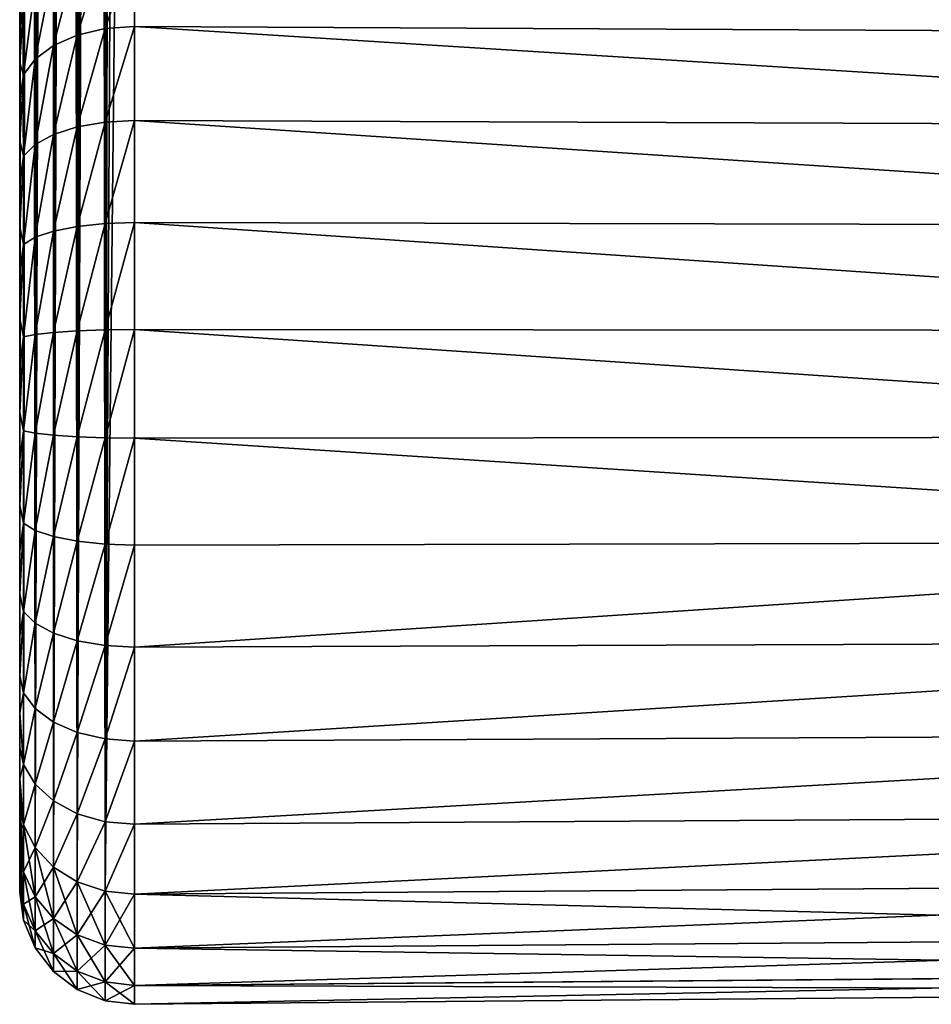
# Model space of a CAD drawing. Header units: metres. Extents: x -27 to 80, y -171 to 27.
# Tile 88 of 117: x 67.6 to 73.6, y -53.41 to -46.93. Entities that reach past the tile are written whole.
import ezdxf

# ---------------------------------------------------------------- set-up
doc = ezdxf.new("R2010")
doc.units = ezdxf.units.M
doc.layers.add('solid_509380_SW0003', color=7, linetype='CONTINUOUS')

msp = doc.modelspace()

# ---------------------------------------------------------------- linework, layer by layer
at = {"layer": 'solid_509380_SW0003'}
for points in [[(67.603958, -16.011112, 84.894806), (67.599998, -52.070217, 136.526657), (67.599998, -34.021507, 110.750427)], [(67.603958, -16.011112, 84.894806), (67.616364, -16.047302, 84.808983), (67.599998, -52.070217, 136.526657)], [(67.616364, -16.047302, 84.808983), (67.625839, -52.230087, 136.414719), (67.599998, -52.070217, 136.526657)], [(67.616364, -16.047302, 84.808983), (67.637871, -16.080791, 84.718163), (67.625839, -52.230087, 136.414719)], [(67.637871, -16.080791, 84.718163), (67.668915, -16.11071, 84.62365), (67.625839, -52.230087, 136.414719)], [(67.668915, -16.11071, 84.62365), (67.701675, -52.379086, 136.310379), (67.625839, -52.230087, 136.414719)], [(67.668915, -16.11071, 84.62365), (67.709633, -16.136621, 84.527489), (67.701675, -52.379086, 136.310379)], [(67.709633, -16.136621, 84.527489), (67.759178, -16.158106, 84.433411), (67.701675, -52.379086, 136.310379)], [(67.759178, -16.158106, 84.433411), (67.815712, -16.175009, 84.345337), (67.701675, -52.379086, 136.310379)], [(67.815712, -16.175009, 84.345337), (67.822273, -52.506756, 136.220993), (67.701675, -52.379086, 136.310379)], [(67.815712, -16.175009, 84.345337), (67.876762, -16.187687, 84.266678), (67.822273, -52.506756, 136.220993)], [(67.876762, -16.187687, 84.266678), (67.93959, -16.196749, 84.1996), (67.822273, -52.506756, 136.220993)], [(69.493401, -16.20332, 84.013184), (70.594154, -16.192434, 84.014381), (78.849907, -52.609543, 136.149017)], [(70.594154, -16.192434, 84.014381), (74.717346, -16.147501, 84.012947), (78.849907, -52.609543, 136.149017)], [(67.93959, -16.196749, 84.1996), (67.979301, -52.60429, 136.152695), (67.822273, -52.506756, 136.220993)], [(67.93959, -16.196749, 84.1996), (68.002678, -16.203064, 84.144127), (67.979301, -52.60429, 136.152695)], [(68.002678, -16.203064, 84.144127), (68.065041, -16.207403, 84.099724), (67.979301, -52.60429, 136.152695)], [(68.065041, -16.207403, 84.099724), (68.126038, -16.210194, 84.065315), (67.979301, -52.60429, 136.152695)], [(68.126038, -16.210194, 84.065315), (68.161926, -52.664951, 136.110214), (67.979301, -52.60429, 136.152695)], [(68.126038, -16.210194, 84.065315), (68.18573, -16.211988, 84.039963), (68.161926, -52.664951, 136.110214)], [(68.18573, -16.211988, 84.039963), (68.244118, -16.21286, 84.022552), (68.161926, -52.664951, 136.110214)], [(68.161926, -52.664951, 136.110214), (68.356544, -16.212776, 84.009392), (68.356544, -34.448666, 110.05294)], [(68.244118, -16.21286, 84.022552), (68.356544, -16.212776, 84.009392), (68.161926, -52.664951, 136.110214)], [(68.356544, -16.212776, 84.009392), (69.493401, -16.20332, 84.013184), (78.849907, -52.609543, 136.149017)], [(68.356544, -34.448666, 110.05294), (68.356544, -16.212776, 84.009392), (78.849907, -52.609543, 136.149017)], [(67.599998, -52.070217, 136.526657), (67.599998, -46.58493, 140.367493), (67.599998, -28.536221, 114.591263)], [(67.599998, -34.021507, 110.750427), (67.599998, -52.070217, 136.526657), (67.599998, -28.536221, 114.591263)], [(68.161926, -52.664951, 136.110214), (68.356544, -34.448666, 110.05294), (68.356544, -52.684559, 136.096497)], [(68.356544, -34.448666, 110.05294), (78.849907, -52.609543, 136.149017), (68.356544, -52.684559, 136.096497)], [(67.979301, -47.033192, 141.723785), (68.161926, -46.990719, 141.784454), (68.161926, -46.44669, 141.327957)], [(67.979301, -46.499054, 141.275589), (67.979301, -47.033192, 141.723785), (68.161926, -46.44669, 141.327957)], [(68.161926, -46.990719, 141.784454), (68.356544, -46.97699, 141.804062), (68.356544, -46.429764, 141.344879)], [(68.161926, -46.44669, 141.327957), (68.161926, -46.990719, 141.784454), (68.356544, -46.429764, 141.344879)], [(78.850685, -47.028854, 141.728577), (68.356544, -46.429764, 141.344879), (68.356544, -46.97699, 141.804062)], [(78.850685, -47.028854, 141.728577), (78.850113, -46.494068, 141.279678), (68.356544, -46.429764, 141.344879)], [(67.822273, -47.101486, 141.626251), (67.979301, -47.033192, 141.723785), (67.979301, -46.499054, 141.275589)], [(67.822273, -46.583244, 141.191406), (67.822273, -47.101486, 141.626251), (67.979301, -46.499054, 141.275589)], [(67.599998, -52.235229, 136.787064), (67.599998, -46.773197, 140.611618), (67.599998, -46.58493, 140.367493)], [(67.599998, -52.070217, 136.526657), (67.599998, -52.235229, 136.787064), (67.599998, -46.58493, 140.367493)], [(67.701675, -47.190884, 141.498581), (67.822273, -47.101486, 141.626251), (67.822273, -46.583244, 141.191406)], [(67.701675, -46.693455, 141.081192), (67.701675, -47.190884, 141.498581), (67.822273, -46.583244, 141.191406)], [(67.625839, -47.295212, 141.349594), (67.701675, -47.190884, 141.498581), (67.701675, -46.693455, 141.081192)], [(67.625839, -46.822071, 140.952576), (67.625839, -47.295212, 141.349594), (67.701675, -46.693455, 141.081192)], [(67.599998, -52.37598, 137.062408), (67.599998, -46.983795, 140.838058), (67.599998, -46.773197, 140.611618)], [(67.625839, -46.822071, 140.952576), (67.599998, -46.773197, 140.611618), (67.599998, -46.983795, 140.838058)], [(67.599998, -52.235229, 136.787064), (67.599998, -52.37598, 137.062408), (67.599998, -46.773197, 140.611618)], [(67.625839, -46.822071, 140.952576), (67.599998, -46.983795, 140.838058), (67.599998, -47.21452, 141.044205)], [(67.625839, -46.822071, 140.952576), (67.599998, -47.21452, 141.044205), (67.625839, -47.295212, 141.349594)], [(67.599998, -52.490788, 137.349731), (67.599998, -47.21452, 141.044205), (67.599998, -46.983795, 140.838058)], [(67.599998, -52.37598, 137.062408), (67.599998, -52.490788, 137.349731), (67.599998, -46.983795, 140.838058)], [(67.979301, -47.637047, 142.072433), (68.161926, -47.605747, 142.139542), (68.161926, -46.990719, 141.784454)], [(67.979301, -47.033192, 141.723785), (67.979301, -47.637047, 142.072433), (68.161926, -46.990719, 141.784454)], [(68.161926, -47.605747, 142.139542), (68.356544, -47.595634, 142.16124), (68.356544, -46.97699, 141.804062)], [(68.161926, -46.990719, 141.784454), (68.161926, -47.605747, 142.139542), (68.356544, -46.97699, 141.804062)], [(78.85157, -47.634041, 142.078079), (68.356544, -46.97699, 141.804062), (68.356544, -47.595634, 142.16124)], [(78.85157, -47.634041, 142.078079), (78.850685, -47.028854, 141.728577), (68.356544, -46.97699, 141.804062)], [(67.822273, -47.687363, 141.964523), (67.979301, -47.637047, 142.072433), (67.979301, -47.033192, 141.723785)], [(67.822273, -47.101486, 141.626251), (67.822273, -47.687363, 141.964523), (67.979301, -47.033192, 141.723785)], [(67.701675, -47.753231, 141.823257), (67.822273, -47.687363, 141.964523), (67.822273, -47.101486, 141.626251)], [(67.701675, -47.190884, 141.498581), (67.701675, -47.753231, 141.823257), (67.822273, -47.101486, 141.626251)], [(67.599998, -52.578545, 137.646271), (67.599998, -47.463165, 141.228104), (67.599998, -47.21452, 141.044205)], [(67.625839, -47.295212, 141.349594), (67.599998, -47.21452, 141.044205), (67.599998, -47.463165, 141.228104)], [(67.599998, -52.490788, 137.349731), (67.599998, -52.578545, 137.646271), (67.599998, -47.21452, 141.044205)], [(67.625839, -47.830105, 141.658417), (67.701675, -47.753231, 141.823257), (67.701675, -47.190884, 141.498581)], [(67.625839, -47.295212, 141.349594), (67.625839, -47.830105, 141.658417), (67.701675, -47.190884, 141.498581)], [(67.625839, -47.295212, 141.349594), (67.599998, -47.463165, 141.228104), (67.599998, -47.727776, 141.38829)], [(67.625839, -47.295212, 141.349594), (67.599998, -47.727776, 141.38829), (67.625839, -47.830105, 141.658417)], [(67.599998, -52.638573, 137.949707), (67.599998, -47.727776, 141.38829), (67.599998, -47.463165, 141.228104)], [(67.599998, -52.578545, 137.646271), (67.599998, -52.638573, 137.949707), (67.599998, -47.463165, 141.228104)], [(67.979301, -48.292263, 142.310913), (68.161926, -48.273098, 142.382431), (68.161926, -47.605747, 142.139542)], [(67.979301, -47.637047, 142.072433), (67.979301, -48.292263, 142.310913), (68.161926, -47.605747, 142.139542)], [(68.161926, -48.273098, 142.382431), (68.356544, -48.266903, 142.405563), (68.356544, -47.595634, 142.16124)], [(68.161926, -47.605747, 142.139542), (68.161926, -48.273098, 142.382431), (68.356544, -47.595634, 142.16124)], [(78.852654, -48.29044, 142.317032), (68.356544, -47.595634, 142.16124), (68.356544, -48.266903, 142.405563)], [(78.852654, -48.29044, 142.317032), (78.85157, -47.634041, 142.078079), (68.356544, -47.595634, 142.16124)], [(67.822273, -48.323078, 142.195892), (67.979301, -48.292263, 142.310913), (67.979301, -47.637047, 142.072433)], [(67.822273, -47.687363, 141.964523), (67.822273, -48.323078, 142.195892), (67.979301, -47.637047, 142.072433)], [(67.599998, -52.670345, 138.257416), (67.599998, -48.00605, 141.523376), (67.599998, -47.727776, 141.38829)], [(67.625839, -47.830105, 141.658417), (67.599998, -47.727776, 141.38829), (67.599998, -48.00605, 141.523376)], [(67.599998, -52.638573, 137.949707), (67.599998, -52.670345, 138.257416), (67.599998, -47.727776, 141.38829)], [(67.701675, -48.363419, 142.045349), (67.822273, -48.323078, 142.195892), (67.822273, -47.687363, 141.964523)], [(67.701675, -47.753231, 141.823257), (67.701675, -48.363419, 142.045349), (67.822273, -47.687363, 141.964523)], [(67.625839, -48.410496, 141.869659), (67.701675, -48.363419, 142.045349), (67.701675, -47.753231, 141.823257)], [(67.625839, -47.830105, 141.658417), (67.625839, -48.410496, 141.869659), (67.701675, -47.753231, 141.823257)], [(67.625839, -47.830105, 141.658417), (67.599998, -48.00605, 141.523376), (67.599998, -48.295601, 141.632217)], [(67.625839, -47.830105, 141.658417), (67.599998, -48.295601, 141.632217), (67.625839, -48.410496, 141.869659)], [(67.599998, -52.673584, 138.566727), (67.599998, -48.295601, 141.632217), (67.599998, -48.00605, 141.523376)], [(67.599998, -52.670345, 138.257416), (67.599998, -52.673584, 138.566727), (67.599998, -48.00605, 141.523376)], [(67.599998, -52.648262, 138.875), (67.599998, -48.593945, 141.713867), (67.599998, -48.295601, 141.632217)], [(67.625839, -48.410496, 141.869659), (67.599998, -48.295601, 141.632217), (67.599998, -48.593945, 141.713867)], [(67.599998, -52.673584, 138.566727), (67.599998, -52.648262, 138.875), (67.599998, -48.295601, 141.632217)], [(67.701675, -49.002899, 142.158112), (67.822273, -48.989315, 142.31337), (67.822273, -48.323078, 142.195892)], [(67.701675, -48.363419, 142.045349), (67.701675, -49.002899, 142.158112), (67.822273, -48.323078, 142.195892)], [(67.822273, -48.989315, 142.31337), (67.979301, -48.978939, 142.431992), (67.979301, -48.292263, 142.310913)], [(67.822273, -48.323078, 142.195892), (67.822273, -48.989315, 142.31337), (67.979301, -48.292263, 142.310913)], [(67.979301, -48.978939, 142.431992), (68.161926, -48.972485, 142.505753), (68.161926, -48.273098, 142.382431)], [(67.979301, -48.292263, 142.310913), (67.979301, -48.978939, 142.431992), (68.161926, -48.273098, 142.382431)], [(68.161926, -48.972485, 142.505753), (68.356544, -48.970398, 142.529602), (68.356544, -48.266903, 142.405563)], [(68.161926, -48.273098, 142.382431), (68.161926, -48.972485, 142.505753), (68.356544, -48.266903, 142.405563)], [(78.853806, -48.978237, 142.438324), (68.356544, -48.266903, 142.405563), (68.356544, -48.970398, 142.529602)], [(78.853806, -48.978237, 142.438324), (78.852654, -48.29044, 142.317032), (68.356544, -48.266903, 142.405563)], [(67.625839, -49.018753, 141.976913), (67.701675, -49.002899, 142.158112), (67.701675, -48.363419, 142.045349)], [(67.625839, -48.410496, 141.869659), (67.625839, -49.018753, 141.976913), (67.701675, -48.363419, 142.045349)], [(67.625839, -48.410496, 141.869659), (67.599998, -48.593945, 141.713867), (67.599998, -48.898556, 141.767624)], [(67.625839, -48.410496, 141.869659), (67.599998, -48.898556, 141.767624), (67.625839, -49.018753, 141.976913)], [(67.599998, -52.594601, 139.179626), (67.599998, -48.898556, 141.767624), (67.599998, -48.593945, 141.713867)], [(67.599998, -52.648262, 138.875), (67.599998, -52.594601, 139.179626), (67.599998, -48.593945, 141.713867)], [(67.599998, -52.51305, 139.478012), (67.599998, -49.206844, 141.793045), (67.599998, -48.898556, 141.767624)], [(67.625839, -49.018753, 141.976913), (67.599998, -48.898556, 141.767624), (67.599998, -49.206844, 141.793045)], [(67.599998, -52.594601, 139.179626), (67.599998, -52.51305, 139.478012), (67.599998, -48.898556, 141.767624)], [(67.979301, -49.676208, 142.431992), (68.161926, -49.682663, 142.505753), (68.161926, -48.972485, 142.505753)], [(67.979301, -48.978939, 142.431992), (67.979301, -49.676208, 142.431992), (68.161926, -48.972485, 142.505753)], [(68.161926, -49.682663, 142.505753), (68.356544, -49.68475, 142.529602), (68.356544, -48.970398, 142.529602)], [(68.161926, -48.972485, 142.505753), (68.161926, -49.682663, 142.505753), (68.356544, -48.970398, 142.529602)], [(78.854889, -49.676666, 142.438339), (68.356544, -48.970398, 142.529602), (68.356544, -49.68475, 142.529602)], [(78.854889, -49.676666, 142.438339), (78.853806, -48.978237, 142.438324), (68.356544, -48.970398, 142.529602)], [(67.625839, -49.018753, 141.976913), (67.599998, -49.206844, 141.793045), (67.599998, -49.51614, 141.789917)], [(67.625839, -49.018753, 141.976913), (67.599998, -49.51614, 141.789917), (67.625839, -49.636395, 141.976913)], [(67.625839, -49.636395, 141.976913), (67.701675, -49.652248, 142.158112), (67.701675, -49.002899, 142.158112)], [(67.625839, -49.018753, 141.976913), (67.625839, -49.636395, 141.976913), (67.701675, -49.002899, 142.158112)], [(67.701675, -49.652248, 142.158112), (67.822273, -49.665833, 142.31337), (67.822273, -48.989315, 142.31337)], [(67.701675, -49.002899, 142.158112), (67.701675, -49.652248, 142.158112), (67.822273, -48.989315, 142.31337)], [(67.822273, -49.665833, 142.31337), (67.979301, -49.676208, 142.431992), (67.979301, -48.978939, 142.431992)], [(67.822273, -48.989315, 142.31337), (67.822273, -49.665833, 142.31337), (67.979301, -48.978939, 142.431992)], [(67.599998, -52.404316, 139.767593), (67.599998, -49.51614, 141.789917), (67.599998, -49.206844, 141.793045)], [(67.599998, -52.51305, 139.478012), (67.599998, -52.404316, 139.767593), (67.599998, -49.206844, 141.793045)], [(67.599998, -52.269321, 140.045898), (67.599998, -49.823833, 141.75824), (67.599998, -49.51614, 141.789917)], [(67.625839, -49.636395, 141.976913), (67.599998, -49.51614, 141.789917), (67.599998, -49.823833, 141.75824)], [(67.599998, -52.404316, 139.767593), (67.599998, -52.269321, 140.045898), (67.599998, -49.51614, 141.789917)], [(67.625839, -49.636395, 141.976913), (67.599998, -49.823833, 141.75824), (67.599998, -50.127312, 141.698303)], [(67.625839, -49.636395, 141.976913), (67.599998, -50.127312, 141.698303), (67.625839, -50.244652, 141.869659)], [(67.625839, -49.636395, 141.976913), (67.625839, -50.244652, 141.869659), (67.701675, -49.652248, 142.158112)], [(67.625839, -50.244652, 141.869659), (67.701675, -50.291729, 142.045349), (67.701675, -49.652248, 142.158112)], [(67.701675, -49.652248, 142.158112), (67.701675, -50.291729, 142.045349), (67.822273, -49.665833, 142.31337)], [(67.701675, -50.291729, 142.045349), (67.822273, -50.332066, 142.195892), (67.822273, -49.665833, 142.31337)], [(67.822273, -49.665833, 142.31337), (67.822273, -50.332066, 142.195892), (67.979301, -49.676208, 142.431992)], [(67.822273, -50.332066, 142.195892), (67.979301, -50.362885, 142.310913), (67.979301, -49.676208, 142.431992)], [(67.979301, -49.676208, 142.431992), (67.979301, -50.362885, 142.310913), (68.161926, -49.682663, 142.505753)], [(67.979301, -50.362885, 142.310913), (68.161926, -50.38205, 142.382431), (68.161926, -49.682663, 142.505753)], [(68.161926, -49.682663, 142.505753), (68.161926, -50.38205, 142.382431), (68.356544, -49.68475, 142.529602)], [(68.161926, -50.38205, 142.382431), (68.356544, -50.388245, 142.405563), (68.356544, -49.68475, 142.529602)], [(78.855766, -50.364513, 142.317062), (78.854889, -49.676666, 142.438339), (68.356544, -49.68475, 142.529602)], [(78.855766, -50.364513, 142.317062), (68.356544, -49.68475, 142.529602), (68.356544, -50.388245, 142.405563)], [(67.599998, -52.109207, 140.310577), (67.599998, -50.127312, 141.698303), (67.599998, -49.823833, 141.75824)], [(67.599998, -52.269321, 140.045898), (67.599998, -52.109207, 140.310577), (67.599998, -49.823833, 141.75824)], [(67.599998, -51.925365, 140.559326), (67.599998, -50.423939, 141.610626), (67.599998, -50.127312, 141.698303)], [(67.625839, -50.244652, 141.869659), (67.599998, -50.127312, 141.698303), (67.599998, -50.423939, 141.610626)], [(67.599998, -52.109207, 140.310577), (67.599998, -51.925365, 140.559326), (67.599998, -50.127312, 141.698303)], [(67.625839, -50.244652, 141.869659), (67.599998, -50.423939, 141.610626), (67.599998, -50.711208, 141.495956)], [(67.625839, -50.244652, 141.869659), (67.599998, -50.711208, 141.495956), (67.625839, -50.825043, 141.658417)], [(67.625839, -50.244652, 141.869659), (67.625839, -50.825043, 141.658417), (67.701675, -50.291729, 142.045349)], [(67.625839, -50.825043, 141.658417), (67.701675, -50.901913, 141.823257), (67.701675, -50.291729, 142.045349)], [(67.701675, -50.291729, 142.045349), (67.701675, -50.901913, 141.823257), (67.822273, -50.332066, 142.195892)], [(67.701675, -50.901913, 141.823257), (67.822273, -50.967781, 141.964523), (67.822273, -50.332066, 142.195892)], [(67.822273, -50.332066, 142.195892), (67.822273, -50.967781, 141.964523), (67.979301, -50.362885, 142.310913)], [(67.822273, -50.967781, 141.964523), (67.979301, -51.018101, 142.072433), (67.979301, -50.362885, 142.310913)], [(67.979301, -50.362885, 142.310913), (67.979301, -51.018101, 142.072433), (68.161926, -50.38205, 142.382431)], [(67.979301, -51.018101, 142.072433), (68.161926, -51.049397, 142.139542), (68.161926, -50.38205, 142.382431)], [(68.161926, -50.38205, 142.382431), (68.161926, -51.049397, 142.139542), (68.356544, -50.388245, 142.405563)], [(68.161926, -51.049397, 142.139542), (68.356544, -51.059513, 142.16124), (68.356544, -50.388245, 142.405563)], [(78.855766, -50.364513, 142.317062), (68.356544, -50.388245, 142.405563), (68.356544, -51.059513, 142.16124)], [(78.856346, -51.020847, 142.078156), (78.855766, -50.364513, 142.317062), (68.356544, -51.059513, 142.16124)], [(67.599998, -51.719349, 140.790039), (67.599998, -50.711208, 141.495956), (67.599998, -50.423939, 141.610626)], [(67.599998, -51.925365, 140.559326), (67.599998, -51.719349, 140.790039), (67.599998, -50.423939, 141.610626)], [(67.599998, -51.492901, 141.000793), (67.599998, -50.986694, 141.35524), (67.599998, -50.711208, 141.495956)], [(67.625839, -50.825043, 141.658417), (67.599998, -50.711208, 141.495956), (67.599998, -50.986694, 141.35524)], [(67.599998, -51.719349, 140.790039), (67.599998, -51.492901, 141.000793), (67.599998, -50.711208, 141.495956)], [(67.625839, -50.825043, 141.658417), (67.599998, -50.986694, 141.35524), (67.599998, -51.247993, 141.189713)], [(67.625839, -50.825043, 141.658417), (67.599998, -51.247993, 141.189713), (67.625839, -51.359936, 141.349594)], [(67.625839, -50.825043, 141.658417), (67.625839, -51.359936, 141.349594), (67.701675, -50.901913, 141.823257)], [(67.625839, -51.359936, 141.349594), (67.701675, -51.464264, 141.498581), (67.701675, -50.901913, 141.823257)], [(67.701675, -50.901913, 141.823257), (67.701675, -51.464264, 141.498581), (67.822273, -50.967781, 141.964523)], [(67.701675, -51.464264, 141.498581), (67.822273, -51.553661, 141.626251), (67.822273, -50.967781, 141.964523)], [(67.822273, -50.967781, 141.964523), (67.822273, -51.553661, 141.626251), (67.979301, -51.018101, 142.072433)], [(67.599998, -51.492901, 141.000793), (67.599998, -51.247993, 141.189713), (67.599998, -50.986694, 141.35524)], [(67.822273, -51.553661, 141.626251), (67.979301, -51.621956, 141.723785), (67.979301, -51.018101, 142.072433)], [(67.979301, -51.018101, 142.072433), (67.979301, -51.621956, 141.723785), (68.161926, -51.049397, 142.139542)], [(67.979301, -51.621956, 141.723785), (68.161926, -51.664429, 141.784454), (68.161926, -51.049397, 142.139542)], [(68.161926, -51.049397, 142.139542), (68.161926, -51.664429, 141.784454), (68.356544, -51.059513, 142.16124)], [(78.856346, -51.020847, 142.078156), (68.356544, -51.059513, 142.16124), (68.356544, -51.678158, 141.804062)], [(78.856544, -51.62571, 141.728928), (78.856346, -51.020847, 142.078156), (68.356544, -51.678158, 141.804062)], [(68.161926, -51.664429, 141.784454), (68.356544, -51.678158, 141.804062), (68.356544, -51.059513, 142.16124)], [(67.625839, -51.359936, 141.349594), (67.599998, -51.247993, 141.189713), (67.599998, -51.492901, 141.000793)], [(67.625839, -51.359936, 141.349594), (67.599998, -51.492901, 141.000793), (67.625839, -51.833076, 140.952576)], [(67.625839, -51.359936, 141.349594), (67.625839, -51.833076, 140.952576), (67.701675, -51.464264, 141.498581)], [(67.625839, -51.833076, 140.952576), (67.599998, -51.492901, 141.000793), (67.599998, -51.719349, 140.790039)], [(67.625839, -51.833076, 140.952576), (67.701675, -51.961693, 141.081192), (67.701675, -51.464264, 141.498581)], [(67.701675, -51.464264, 141.498581), (67.701675, -51.961693, 141.081192), (67.822273, -51.553661, 141.626251)], [(67.701675, -51.961693, 141.081192), (67.822273, -52.071903, 141.191406), (67.822273, -51.553661, 141.626251)], [(67.822273, -51.553661, 141.626251), (67.822273, -52.071903, 141.191406), (67.979301, -51.621956, 141.723785)], [(67.822273, -52.071903, 141.191406), (67.979301, -52.156094, 141.275589), (67.979301, -51.621956, 141.723785)], [(67.979301, -51.621956, 141.723785), (67.979301, -52.156094, 141.275589), (68.161926, -51.664429, 141.784454)], [(78.856544, -51.62571, 141.728928), (68.356544, -51.678158, 141.804062), (68.356544, -52.225384, 141.344879)], [(78.856346, -52.16074, 141.279938), (78.856544, -51.62571, 141.728928), (68.356544, -52.225384, 141.344879)], [(67.979301, -52.156094, 141.275589), (68.161926, -52.208458, 141.327957), (68.161926, -51.664429, 141.784454)], [(68.161926, -51.664429, 141.784454), (68.161926, -52.208458, 141.327957), (68.356544, -51.678158, 141.804062)], [(68.161926, -52.208458, 141.327957), (68.356544, -52.225384, 141.344879), (68.356544, -51.678158, 141.804062)], [(67.625839, -51.833076, 140.952576), (67.599998, -51.719349, 140.790039), (67.599998, -51.925365, 140.559326)], [(67.625839, -51.833076, 140.952576), (67.599998, -51.925365, 140.559326), (67.625839, -52.230087, 140.479431)], [(67.625839, -51.833076, 140.952576), (67.625839, -52.230087, 140.479431), (67.701675, -51.961693, 141.081192)], [(67.625839, -52.230087, 140.479431), (67.599998, -51.925365, 140.559326), (67.599998, -52.109207, 140.310577)], [(67.625839, -52.230087, 140.479431), (67.701675, -52.379086, 140.583771), (67.701675, -51.961693, 141.081192)], [(67.701675, -51.961693, 141.081192), (67.701675, -52.379086, 140.583771), (67.822273, -52.071903, 141.191406)], [(67.625839, -52.53891, 136.9496), (67.599998, -52.235229, 136.787064), (67.599998, -52.070217, 136.526657)], [(67.625839, -52.53891, 136.9496), (67.599998, -52.070217, 136.526657), (67.625839, -52.230087, 136.414719)], [(67.701675, -52.379086, 140.583771), (67.822273, -52.506756, 140.673157), (67.822273, -52.071903, 141.191406)], [(67.822273, -52.071903, 141.191406), (67.822273, -52.506756, 140.673157), (67.979301, -52.156094, 141.275589)], [(67.625839, -52.230087, 140.479431), (67.599998, -52.109207, 140.310577), (67.599998, -52.269321, 140.045898)], [(67.822273, -52.506756, 140.673157), (67.979301, -52.60429, 140.741455), (67.979301, -52.156094, 141.275589)], [(67.979301, -52.156094, 141.275589), (67.979301, -52.60429, 140.741455), (68.161926, -52.208458, 141.327957)], [(67.979301, -52.60429, 140.741455), (68.161926, -52.664951, 140.783936), (68.161926, -52.208458, 141.327957)], [(68.161926, -52.208458, 141.327957), (68.161926, -52.664951, 140.783936), (68.356544, -52.225384, 141.344879)], [(78.856346, -52.16074, 141.279938), (68.356544, -52.225384, 141.344879), (68.356544, -52.684559, 140.797668)], [(78.855766, -52.609665, 140.744873), (78.856346, -52.16074, 141.279938), (68.356544, -52.684559, 140.797668)], [(67.625839, -52.230087, 140.479431), (67.599998, -52.269321, 140.045898), (67.625839, -52.53891, 139.94455)], [(67.625839, -52.53891, 136.9496), (67.599998, -52.37598, 137.062408), (67.599998, -52.235229, 136.787064)], [(67.625839, -52.53891, 139.94455), (67.599998, -52.269321, 140.045898), (67.599998, -52.404316, 139.767593)], [(67.701675, -52.703758, 136.872742), (67.625839, -52.230087, 136.414719), (67.701675, -52.379086, 136.310379)], [(67.625839, -52.53891, 136.9496), (67.625839, -52.230087, 136.414719), (67.701675, -52.703758, 136.872742)], [(67.625839, -52.230087, 140.479431), (67.625839, -52.53891, 139.94455), (67.701675, -52.379086, 140.583771)], [(68.161926, -52.664951, 140.783936), (68.356544, -52.684559, 140.797668), (68.356544, -52.225384, 141.344879)], [(67.625839, -52.750153, 137.529999), (67.599998, -52.490788, 137.349731), (67.599998, -52.37598, 137.062408)], [(67.625839, -52.750153, 137.529999), (67.599998, -52.37598, 137.062408), (67.625839, -52.53891, 136.9496)], [(67.625839, -52.53891, 139.94455), (67.599998, -52.404316, 139.767593), (67.599998, -52.51305, 139.478012)], [(67.625839, -52.53891, 139.94455), (67.701675, -52.703758, 140.021423), (67.701675, -52.379086, 140.583771)], [(67.822273, -52.845013, 136.80687), (67.701675, -52.379086, 136.310379), (67.822273, -52.506756, 136.220993)], [(67.701675, -52.703758, 136.872742), (67.701675, -52.379086, 136.310379), (67.822273, -52.845013, 136.80687)], [(67.701675, -52.379086, 140.583771), (67.701675, -52.703758, 140.021423), (67.822273, -52.506756, 140.673157)], [(67.625839, -52.750153, 137.529999), (67.599998, -52.578545, 137.646271), (67.599998, -52.490788, 137.349731)], [(67.625839, -52.750153, 139.364151), (67.599998, -52.51305, 139.478012), (67.599998, -52.594601, 139.179626)], [(67.625839, -52.53891, 139.94455), (67.599998, -52.51305, 139.478012), (67.625839, -52.750153, 139.364151)], [(67.625839, -52.53891, 136.9496), (67.701675, -52.703758, 136.872742), (67.701675, -52.925846, 137.482925)], [(67.625839, -52.750153, 137.529999), (67.625839, -52.53891, 136.9496), (67.701675, -52.925846, 137.482925)], [(67.625839, -52.53891, 139.94455), (67.625839, -52.750153, 139.364151), (67.701675, -52.703758, 140.021423)], [(67.701675, -52.703758, 140.021423), (67.822273, -52.845013, 140.08728), (67.822273, -52.506756, 140.673157)], [(67.979301, -52.952923, 136.756546), (67.822273, -52.506756, 136.220993), (67.979301, -52.60429, 136.152695)], [(67.822273, -52.845013, 136.80687), (67.822273, -52.506756, 136.220993), (67.979301, -52.952923, 136.756546)], [(67.822273, -52.506756, 140.673157), (67.822273, -52.845013, 140.08728), (67.979301, -52.60429, 140.741455)], [(67.625839, -52.857407, 138.13826), (67.599998, -52.638573, 137.949707), (67.599998, -52.578545, 137.646271)], [(67.625839, -52.857407, 138.13826), (67.599998, -52.578545, 137.646271), (67.625839, -52.750153, 137.529999)], [(67.625839, -52.750153, 139.364151), (67.599998, -52.594601, 139.179626), (67.599998, -52.648262, 138.875)], [(67.822273, -52.845013, 140.08728), (67.979301, -52.952923, 140.137604), (67.979301, -52.60429, 140.741455)], [(68.161926, -53.020039, 136.72525), (67.979301, -52.60429, 136.152695), (68.161926, -52.664951, 136.110214)], [(67.979301, -52.952923, 136.756546), (67.979301, -52.60429, 136.152695), (68.161926, -53.020039, 136.72525)], [(67.979301, -52.60429, 140.741455), (67.979301, -52.952923, 140.137604), (68.161926, -52.664951, 140.783936)], [(67.625839, -52.857407, 138.13826), (67.599998, -52.670345, 138.257416), (67.599998, -52.638573, 137.949707)], [(67.625839, -52.857407, 138.75589), (67.599998, -52.648262, 138.875), (67.599998, -52.673584, 138.566727)], [(67.625839, -52.750153, 139.364151), (67.599998, -52.648262, 138.875), (67.625839, -52.857407, 138.75589)], [(67.979301, -52.952923, 140.137604), (68.161926, -53.020039, 140.1689), (68.161926, -52.664951, 140.783936)], [(68.161926, -52.664951, 136.110214), (68.356544, -52.684559, 136.096497), (68.356544, -53.041733, 136.715134)], [(68.161926, -53.020039, 136.72525), (68.161926, -52.664951, 136.110214), (68.356544, -53.041733, 136.715134)], [(68.161926, -52.664951, 140.783936), (68.161926, -53.020039, 140.1689), (68.356544, -52.684559, 140.797668)], [(78.850113, -52.958511, 136.753357), (68.356544, -52.684559, 136.096497), (78.849907, -52.609543, 136.149017)], [(78.855766, -52.609665, 140.744873), (68.356544, -52.684559, 140.797668), (68.356544, -53.041733, 140.179016)], [(78.854889, -52.958847, 140.139984), (78.855766, -52.609665, 140.744873), (68.356544, -53.041733, 140.179016)], [(67.625839, -52.857407, 138.75589), (67.599998, -52.673584, 138.566727), (67.599998, -52.670345, 138.257416)], [(67.625839, -52.857407, 138.75589), (67.599998, -52.670345, 138.257416), (67.625839, -52.857407, 138.13826)], [(67.625839, -52.750153, 139.364151), (67.701675, -52.925846, 139.411224), (67.701675, -52.703758, 140.021423)], [(67.701675, -52.703758, 136.872742), (67.822273, -52.845013, 136.80687), (67.822273, -53.076397, 137.442581)], [(67.701675, -52.925846, 137.482925), (67.701675, -52.703758, 136.872742), (67.822273, -53.076397, 137.442581)], [(67.701675, -52.703758, 140.021423), (67.701675, -52.925846, 139.411224), (67.822273, -52.845013, 140.08728)], [(68.161926, -53.020039, 140.1689), (68.356544, -53.041733, 140.179016), (68.356544, -52.684559, 140.797668)], [(78.850113, -52.958511, 136.753357), (68.356544, -53.041733, 136.715134), (68.356544, -52.684559, 136.096497)], [(67.625839, -52.750153, 137.529999), (67.701675, -52.925846, 137.482925), (67.701675, -53.038605, 138.122406)], [(67.625839, -52.857407, 138.13826), (67.625839, -52.750153, 137.529999), (67.701675, -53.038605, 138.122406)], [(67.625839, -52.750153, 139.364151), (67.625839, -52.857407, 138.75589), (67.701675, -52.925846, 139.411224)], [(67.625839, -52.857407, 138.13826), (67.701675, -53.038605, 138.122406), (67.701675, -53.038605, 138.771744)], [(67.625839, -52.857407, 138.75589), (67.701675, -53.038605, 138.771744), (67.701675, -52.925846, 139.411224)], [(67.625839, -52.857407, 138.75589), (67.625839, -52.857407, 138.13826), (67.701675, -53.038605, 138.771744)], [(67.701675, -52.925846, 139.411224), (67.822273, -53.076397, 139.451569), (67.822273, -52.845013, 140.08728)], [(67.822273, -52.845013, 136.80687), (67.979301, -52.952923, 136.756546), (67.979301, -53.191402, 137.411758)], [(67.822273, -53.076397, 137.442581), (67.822273, -52.845013, 136.80687), (67.979301, -53.191402, 137.411758)], [(67.822273, -52.845013, 140.08728), (67.822273, -53.076397, 139.451569), (67.979301, -52.952923, 140.137604)], [(67.701675, -52.925846, 137.482925), (67.822273, -53.076397, 137.442581), (67.822273, -53.193871, 138.108826)], [(67.701675, -53.038605, 138.122406), (67.701675, -52.925846, 137.482925), (67.822273, -53.193871, 138.108826)], [(67.701675, -52.925846, 139.411224), (67.701675, -53.038605, 138.771744), (67.822273, -53.076397, 139.451569)], [(67.822273, -53.076397, 139.451569), (67.979301, -53.191402, 139.482391), (67.979301, -52.952923, 140.137604)], [(67.979301, -52.952923, 136.756546), (68.161926, -53.020039, 136.72525), (68.161926, -53.262932, 137.392593)], [(67.979301, -53.191402, 137.411758), (67.979301, -52.952923, 136.756546), (68.161926, -53.262932, 137.392593)], [(67.979301, -52.952923, 140.137604), (67.979301, -53.191402, 139.482391), (68.161926, -53.020039, 140.1689)], [(78.850113, -52.958511, 136.753357), (78.850685, -53.197399, 137.409378), (68.356544, -53.041733, 136.715134)], [(78.854889, -52.958847, 140.139984), (68.356544, -53.041733, 140.179016), (68.356544, -53.286053, 139.507751)], [(78.853806, -53.197685, 139.483597), (78.854889, -52.958847, 140.139984), (68.356544, -53.286053, 139.507751)], [(67.701675, -53.038605, 138.122406), (67.822273, -53.193871, 138.108826), (67.822273, -53.193871, 138.785339)], [(67.701675, -53.038605, 138.771744), (67.822273, -53.193871, 138.785339), (67.822273, -53.076397, 139.451569)], [(67.701675, -53.038605, 138.771744), (67.701675, -53.038605, 138.122406), (67.822273, -53.193871, 138.785339)], [(67.979301, -53.191402, 139.482391), (68.161926, -53.262932, 139.501556), (68.161926, -53.020039, 140.1689)], [(68.161926, -53.020039, 136.72525), (68.356544, -53.041733, 136.715134), (68.356544, -53.286053, 137.386398)], [(68.161926, -53.262932, 137.392593), (68.161926, -53.020039, 136.72525), (68.356544, -53.286053, 137.386398)], [(68.161926, -53.020039, 140.1689), (68.161926, -53.262932, 139.501556), (68.356544, -53.041733, 140.179016)], [(68.161926, -53.262932, 139.501556), (68.356544, -53.286053, 139.507751), (68.356544, -53.041733, 140.179016)], [(78.850685, -53.197399, 137.409378), (68.356544, -53.286053, 137.386398), (68.356544, -53.041733, 136.715134)], [(67.822273, -53.076397, 137.442581), (67.979301, -53.191402, 137.411758), (67.979301, -53.312485, 138.098434)], [(67.822273, -53.193871, 138.108826), (67.822273, -53.076397, 137.442581), (67.979301, -53.312485, 138.098434)], [(67.822273, -53.076397, 139.451569), (67.822273, -53.193871, 138.785339), (67.979301, -53.191402, 139.482391)], [(67.822273, -53.193871, 138.785339), (67.979301, -53.312485, 138.795715), (67.979301, -53.191402, 139.482391)], [(67.822273, -53.193871, 138.108826), (67.979301, -53.312485, 138.098434), (67.979301, -53.312485, 138.795715)], [(67.822273, -53.193871, 138.785339), (67.822273, -53.193871, 138.108826), (67.979301, -53.312485, 138.795715)], [(67.979301, -53.191402, 137.411758), (68.161926, -53.262932, 137.392593), (68.161926, -53.386253, 138.09198)], [(67.979301, -53.312485, 138.098434), (67.979301, -53.191402, 137.411758), (68.161926, -53.386253, 138.09198)], [(67.979301, -53.191402, 139.482391), (67.979301, -53.312485, 138.795715), (68.161926, -53.262932, 139.501556)], [(78.850685, -53.197399, 137.409378), (78.85157, -53.318813, 138.097351), (68.356544, -53.286053, 137.386398)], [(78.853806, -53.197685, 139.483597), (68.356544, -53.286053, 139.507751), (68.356544, -53.410099, 138.804245)], [(78.852654, -53.318886, 138.795837), (78.853806, -53.197685, 139.483597), (68.356544, -53.410099, 138.804245)], [(67.979301, -53.312485, 138.795715), (68.161926, -53.386253, 138.80217), (68.161926, -53.262932, 139.501556)], [(67.979301, -53.312485, 138.098434), (68.161926, -53.386253, 138.09198), (68.161926, -53.386253, 138.80217)], [(67.979301, -53.312485, 138.795715), (67.979301, -53.312485, 138.098434), (68.161926, -53.386253, 138.80217)], [(68.161926, -53.262932, 137.392593), (68.356544, -53.286053, 137.386398), (68.356544, -53.410099, 138.089905)], [(68.161926, -53.386253, 138.09198), (68.161926, -53.262932, 137.392593), (68.356544, -53.410099, 138.089905)], [(68.161926, -53.262932, 139.501556), (68.161926, -53.386253, 138.80217), (68.356544, -53.286053, 139.507751)], [(68.161926, -53.386253, 138.80217), (68.356544, -53.410099, 138.804245), (68.356544, -53.286053, 139.507751)], [(78.85157, -53.318813, 138.097351), (68.356544, -53.410099, 138.089905), (68.356544, -53.286053, 137.386398)], [(78.85157, -53.318813, 138.097351), (78.852654, -53.318886, 138.795837), (68.356544, -53.410099, 138.089905)], [(78.852654, -53.318886, 138.795837), (68.356544, -53.410099, 138.804245), (68.356544, -53.410099, 138.089905)], [(68.161926, -53.386253, 138.09198), (68.356544, -53.410099, 138.089905), (68.356544, -53.410099, 138.804245)], [(68.161926, -53.386253, 138.80217), (68.161926, -53.386253, 138.09198), (68.356544, -53.410099, 138.804245)]]:
    msp.add_3dface(points, dxfattribs=at)

doc.saveas('drawing.dxf')
